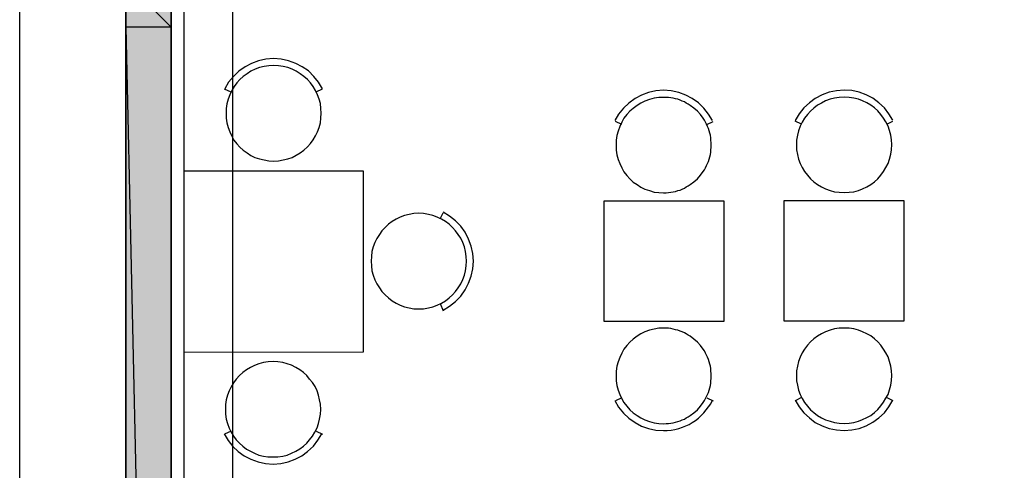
# Model space of a CAD drawing. Header units: millimetres. Extents: x 13115352 to 26511604, y 2875787 to 5794155.
# Tile 48 of 115: x 13118603 to 13123589, y 2888597 to 2890879. Entities that reach past the tile are written whole.
import ezdxf

# ---------------------------------------------------------------- set-up
doc = ezdxf.new("R2010")
doc.units = ezdxf.units.MM
doc.layers.get('0').update_dxf_attribs({"lineweight": 0})

msp = doc.modelspace()

# ---------------------------------------------------------------- hatches: boundary and pattern name
at = {"true_color": 0xdcdcdc}
h = msp.add_hatch(color=254, dxfattribs=at)
h.paths.add_polyline_path([(13119369.5, 2891072.5), (13119139.9, 2891071), (13119369.5, 2890841.4)])
h.paths.add_polyline_path([(13119139.9, 2891071), (13119369.5, 2890841.4), (13119139.9, 2890841.4)])
h = msp.add_hatch(color=254, dxfattribs=at)
h.paths.add_polyline_path([(13119369.5, 2890841.4), (13119139.9, 2890841.4), (13119369.5, 2880524.5)])
h.paths.add_polyline_path([(13119139.9, 2890841.4), (13119369.5, 2880524.5), (13119139.9, 2880524.5)])

# ---------------------------------------------------------------- linework, layer by layer
at = {"color": 7, "linetype": 'Continuous', "lineweight": 30}
for p, q in [((13119139.9, 2897072.2), (13119139.9, 2880025.1)), ((13119369.5, 2894506.2), (13119369.5, 2880524.5))]:
    msp.add_line(p, q, dxfattribs=at)
at = {"color": 251, "linetype": 'Continuous', "lineweight": 25, "true_color": 0x545454}
msp.add_line((13119681, 2894403.3), (13119681, 2887776), dxfattribs=at)
at = {"color": 32, "linetype": 'Continuous', "lineweight": 25, "true_color": 0xdd6e00}
for p, q in [((13119673.8, 2890511.3), (13119640.8, 2890527.1)), ((13121651.4, 2890347.7), (13121619.8, 2890363.5)), ((13122081.9, 2890347.7), (13122114.9, 2890363.5)), ((13122561.2, 2890349.2), (13122529.6, 2890365)), ((13122993.2, 2890349.2), (13123024.7, 2890365)), ((13120731.5, 2889869.9), (13120747.2, 2889901.4)), ((13120731.5, 2889440.8), (13120747.2, 2889404.9)), ((13119673.8, 2888795), (13119640.8, 2888779.2)), ((13120104.3, 2888795), (13120135.9, 2888779.2))]:
    msp.add_line(p, q, dxfattribs=at)
at = {"color": 32, "linetype": 'Continuous', "lineweight": 25, "true_color": 0xb85c00}
for p, q in [((13121651.4, 2888964.3), (13121619.8, 2888948.5)), ((13122081.9, 2888964.3), (13122114.9, 2888948.5)), ((13122561.2, 2888965.7), (13122529.6, 2888948.5)), ((13122993.2, 2888965.7), (13123024.7, 2888950))]:
    msp.add_line(p, q, dxfattribs=at)
at = {"color": 7, "linetype": 'Continuous', "lineweight": 25}
msp.add_lwpolyline([(13118603.2, 2897958.1), (13141864.7, 2897986.8), (13141864.7, 2878414.9), (13118603.2, 2878386.2)], close=True, dxfattribs=at)
at = {"color": 32, "linetype": 'Continuous', "lineweight": 30, "true_color": 0xb85c00}
msp.add_lwpolyline([(13119395.4, 2893883.8), (13119434.1, 2893883.8), (13119434.1, 2883483.7), (13119395.4, 2883483.7), (13119395.4, 2880524.5)], dxfattribs=at)
at = {"color": 254, "linetype": 'Continuous', "lineweight": 25, "true_color": 0xdcdcdc}
for points in [[(13119369.5, 2891072.5), (13119139.9, 2891071), (13119369.5, 2890841.4)], [(13119139.9, 2891071), (13119369.5, 2890841.4), (13119139.9, 2890841.4)], [(13119369.5, 2890841.4), (13119139.9, 2890841.4), (13119369.5, 2880524.5)], [(13119139.9, 2890841.4), (13119369.5, 2880524.5), (13119139.9, 2880524.5)]]:
    msp.add_lwpolyline(points, close=True, dxfattribs=at)
at = {"color": 254, "linetype": 'Continuous', "lineweight": -2, "true_color": 0xdcdcdc}
for points in [[(13119369.5, 2891072.5), (13119139.9, 2891071), (13119369.5, 2890841.4)], [(13119139.9, 2891071), (13119369.5, 2890841.4), (13119139.9, 2890841.4)], [(13119369.5, 2890841.4), (13119139.9, 2890841.4), (13119369.5, 2880524.5)], [(13119139.9, 2890841.4), (13119369.5, 2880524.5), (13119139.9, 2880524.5)]]:
    msp.add_lwpolyline(points, close=True, dxfattribs=at)
at = {"color": 32, "linetype": 'Continuous', "lineweight": 25, "true_color": 0xdd6e00}
for points in [[(13120104.3, 2890512.8), (13120135.9, 2890528.6), (13120115.8, 2890561.6), (13120092.8, 2890591.7), (13120065.6, 2890619), (13120034, 2890640.5), (13120001, 2890657.7), (13119965.1, 2890670.6), (13119927.8, 2890679.3), (13119889.1, 2890682.1), (13119850.3, 2890679.3), (13119813, 2890670.6), (13119777.1, 2890657.7), (13119744.1, 2890640.5), (13119712.5, 2890617.5), (13119685.3, 2890591.7), (13119660.9, 2890561.6), (13119642.2, 2890528.6)], [(13122110.6, 2890367.8), (13122090.5, 2890400.8), (13122067.5, 2890431), (13122040.3, 2890458.2), (13122008.7, 2890479.8), (13121975.7, 2890497), (13121939.8, 2890509.9), (13121902.5, 2890518.5), (13121863.8, 2890521.4), (13121825, 2890518.5), (13121787.7, 2890509.9), (13121751.8, 2890497), (13121718.8, 2890479.8), (13121687.2, 2890456.8), (13121660, 2890431), (13121635.6, 2890400.8), (13121616.9, 2890367.8)], [(13123024.7, 2890369.3), (13123004.7, 2890402.3), (13122981.7, 2890432.4), (13122953, 2890458.2), (13122922.9, 2890481.2), (13122889.8, 2890498.4), (13122854, 2890511.3), (13122816.7, 2890520), (13122777.9, 2890521.4), (13122739.2, 2890518.5), (13122701.8, 2890511.3), (13122666, 2890498.4), (13122631.5, 2890479.8), (13122601.4, 2890458.2), (13122574.1, 2890432.4), (13122549.7, 2890402.3), (13122529.6, 2890367.8)], [(13120747.2, 2889407.8), (13120780.2, 2889427.8), (13120810.4, 2889452.2), (13120836.2, 2889479.5), (13120859.2, 2889511.1), (13120876.4, 2889544.1), (13120889.3, 2889580), (13120897.9, 2889617.3), (13120900.8, 2889656), (13120897.9, 2889694.8), (13120889.3, 2889732.1), (13120876.4, 2889768), (13120859.2, 2889802.4), (13120836.2, 2889832.5), (13120810.4, 2889859.8), (13120780.2, 2889884.2), (13120747.2, 2889904.3)], [(13119637.9, 2888782.1), (13119658, 2888747.6), (13119682.4, 2888717.5), (13119709.7, 2888691.6), (13119739.8, 2888670.1), (13119774.2, 2888652.9), (13119810.1, 2888640), (13119847.4, 2888631.4), (13119886.2, 2888628.5), (13119924.9, 2888631.4), (13119962.2, 2888640), (13119998.1, 2888652.9), (13120031.1, 2888670.1), (13120061.3, 2888691.6), (13120090, 2888718.9), (13120112.9, 2888749), (13120133, 2888782.1)]]:
    msp.add_lwpolyline(points, dxfattribs=at)
for points in [[(13119889.1, 2890162.6), (13119913.4, 2890164.1), (13119937.8, 2890168.4), (13119960.8, 2890174.1), (13119982.3, 2890181.3), (13120003.9, 2890192.8), (13120024, 2890204.2), (13120042.6, 2890218.6), (13120059.8, 2890234.4), (13120075.6, 2890251.6), (13120088.5, 2890270.2), (13120101.4, 2890290.3), (13120111.5, 2890310.4), (13120118.7, 2890333.4), (13120125.8, 2890356.4), (13120128.7, 2890380.8), (13120130.1, 2890405.1), (13120128.7, 2890429.5), (13120125.8, 2890453.9), (13120118.7, 2890476.9), (13120111.5, 2890498.4), (13120101.4, 2890520), (13120088.5, 2890540), (13120075.6, 2890558.7), (13120059.8, 2890575.9), (13120042.6, 2890591.7), (13120024, 2890604.6), (13120003.9, 2890617.5), (13119982.3, 2890627.6), (13119960.8, 2890636.2), (13119937.8, 2890641.9), (13119913.4, 2890644.8), (13119889.1, 2890646.2), (13119864.7, 2890644.8), (13119840.3, 2890641.9), (13119817.3, 2890636.2), (13119795.8, 2890627.6), (13119774.2, 2890617.5), (13119754.2, 2890604.6), (13119735.5, 2890591.7), (13119718.3, 2890575.9), (13119702.5, 2890558.7), (13119689.6, 2890540), (13119676.7, 2890520), (13119666.6, 2890498.4), (13119658, 2890476.9), (13119652.3, 2890452.5), (13119649.4, 2890429.5), (13119648, 2890405.1), (13119649.4, 2890379.3), (13119652.3, 2890356.4), (13119658, 2890332), (13119666.6, 2890310.4), (13119676.7, 2890288.9), (13119688.1, 2890268.8), (13119702.5, 2890250.2), (13119718.3, 2890232.9), (13119735.5, 2890218.6), (13119754.2, 2890204.2), (13119774.2, 2890191.3), (13119794.3, 2890181.3), (13119817.3, 2890174.1), (13119840.3, 2890168.4), (13119864.7, 2890164.1)], [(13122777.9, 2890003.3), (13122802.3, 2890004.8), (13122826.7, 2890007.6), (13122849.7, 2890013.4), (13122871.2, 2890022), (13122892.7, 2890032), (13122912.8, 2890044.9), (13122931.5, 2890057.9), (13122948.7, 2890073.6), (13122963, 2890090.9), (13122977.4, 2890109.5), (13122988.9, 2890129.6), (13123000.3, 2890151.1), (13123007.5, 2890172.7), (13123013.3, 2890197.1), (13123017.6, 2890220), (13123019, 2890245.9), (13123017.6, 2890270.2), (13123013.3, 2890294.6), (13123007.5, 2890317.6), (13123000.3, 2890339.1), (13122988.9, 2890360.7), (13122977.4, 2890380.8), (13122963, 2890399.4), (13122948.7, 2890416.6), (13122931.5, 2890432.4), (13122912.8, 2890445.3), (13122892.7, 2890458.2), (13122871.2, 2890468.3), (13122849.7, 2890475.5), (13122826.7, 2890481.2), (13122802.3, 2890485.5), (13122777.9, 2890486.9), (13122752.1, 2890485.5), (13122729.1, 2890481.2), (13122706.2, 2890475.5), (13122683.2, 2890468.3), (13122663.1, 2890456.8), (13122643, 2890445.3), (13122624.4, 2890431), (13122607.1, 2890415.2), (13122591.3, 2890398), (13122577, 2890379.3), (13122565.5, 2890359.2), (13122555.5, 2890339.1), (13122546.9, 2890316.2), (13122541.1, 2890293.2), (13122536.8, 2890268.8), (13122536.8, 2890244.4), (13122536.8, 2890220), (13122541.1, 2890195.6), (13122546.9, 2890172.7), (13122555.5, 2890151.1), (13122565.5, 2890129.6), (13122577, 2890109.5), (13122591.3, 2890090.9), (13122607.1, 2890073.6), (13122624.4, 2890057.9), (13122643, 2890044.9), (13122663.1, 2890032), (13122683.2, 2890022), (13122706.2, 2890013.4), (13122729.1, 2890007.6), (13122752.1, 2890004.8)], [(13121863.8, 2890001.9), (13121876.7, 2890001.9), (13121888.1, 2890003.3), (13121899.6, 2890004.8), (13121912.5, 2890007.6), (13121924, 2890009.1), (13121935.5, 2890013.4), (13121947, 2890016.2), (13121957, 2890020.5), (13121968.5, 2890026.3), (13121978.6, 2890032), (13121988.6, 2890037.8), (13121998.6, 2890043.5), (13122017.3, 2890057.9), (13122034.5, 2890073.6), (13122050.3, 2890090.9), (13122063.2, 2890109.5), (13122070.4, 2890118.1), (13122076.1, 2890128.2), (13122080.5, 2890139.7), (13122086.2, 2890149.7), (13122090.5, 2890161.2), (13122093.4, 2890172.7), (13122097.7, 2890184.1), (13122100.5, 2890195.6), (13122102, 2890207.1), (13122103.4, 2890220), (13122104.8, 2890231.5), (13122104.8, 2890244.4), (13122104.8, 2890255.9), (13122103.4, 2890268.8), (13122102, 2890280.3), (13122100.5, 2890293.2), (13122097.7, 2890304.7), (13122093.4, 2890316.2), (13122090.5, 2890327.7), (13122086.2, 2890337.7), (13122080.5, 2890349.2), (13122076.1, 2890359.2), (13122070.4, 2890369.3), (13122063.2, 2890379.3), (13122050.3, 2890398), (13122034.5, 2890415.2), (13122017.3, 2890431), (13121998.6, 2890443.9), (13121988.6, 2890451.1), (13121978.6, 2890456.8), (13121968.5, 2890462.6), (13121957, 2890466.9), (13121947, 2890471.2), (13121935.5, 2890475.5), (13121924, 2890478.3), (13121912.5, 2890481.2), (13121899.6, 2890482.6), (13121888.1, 2890484.1), (13121876.7, 2890485.5), (13121863.8, 2890485.5), (13121839.4, 2890484.1), (13121815, 2890481.2), (13121792, 2890474), (13121769, 2890466.9), (13121748.9, 2890456.8), (13121728.9, 2890443.9), (13121710.2, 2890429.5), (13121693, 2890415.2), (13121677.2, 2890398), (13121662.8, 2890379.3), (13121651.4, 2890359.2), (13121641.3, 2890337.7), (13121632.7, 2890314.7), (13121627, 2890291.8), (13121624.1, 2890268.8), (13121622.7, 2890243), (13121624.1, 2890218.6), (13121627, 2890194.2), (13121632.7, 2890171.2), (13121641.3, 2890149.7), (13121651.4, 2890128.2), (13121662.8, 2890108.1), (13121677.2, 2890089.4), (13121693, 2890072.2), (13121710.2, 2890056.4), (13121728.9, 2890043.5), (13121748.9, 2890030.6), (13121769, 2890020.5), (13121792, 2890013.4), (13121815, 2890006.2), (13121839.4, 2890003.3)], [(13119434.1, 2890111), (13119434.1, 2889195.4), (13120344, 2889196.8), (13120344, 2890112.4)], [(13121560.9, 2889351.8), (13122169.4, 2889351.8), (13122169.4, 2889960.3), (13121560.9, 2889960.3)], [(13122472.2, 2889353.2), (13123082.2, 2889353.2), (13123082.2, 2889961.7), (13122472.2, 2889961.7)], [(13120382.7, 2889656), (13120384.2, 2889631.6), (13120387, 2889607.2), (13120392.8, 2889584.3), (13120401.4, 2889561.3), (13120411.4, 2889541.2), (13120424.3, 2889521.1), (13120437.3, 2889502.5), (13120453, 2889485.2), (13120470.3, 2889469.5), (13120488.9, 2889455.1), (13120509, 2889443.6), (13120530.5, 2889433.6), (13120552.1, 2889425), (13120575, 2889419.2), (13120599.4, 2889414.9), (13120623.8, 2889414.9), (13120648.2, 2889414.9), (13120672.6, 2889419.2), (13120695.6, 2889425), (13120717.1, 2889433.6), (13120738.6, 2889443.6), (13120758.7, 2889455.1), (13120777.4, 2889469.5), (13120794.6, 2889485.2), (13120810.4, 2889502.5), (13120823.3, 2889521.1), (13120836.2, 2889541.2), (13120846.3, 2889562.7), (13120854.9, 2889584.3), (13120860.6, 2889607.2), (13120863.5, 2889631.6), (13120864.9, 2889656), (13120863.5, 2889680.4), (13120860.6, 2889704.8), (13120854.9, 2889727.8), (13120846.3, 2889750.7), (13120836.2, 2889772.3), (13120823.3, 2889790.9), (13120810.4, 2889809.6), (13120794.6, 2889826.8), (13120777.4, 2889842.6), (13120758.7, 2889856.9), (13120738.6, 2889868.4), (13120717.1, 2889878.5), (13120695.6, 2889887.1), (13120672.6, 2889892.8), (13120648.2, 2889897.1), (13120623.8, 2889898.6), (13120599.4, 2889897.1), (13120575, 2889892.8), (13120552.1, 2889887.1), (13120530.5, 2889878.5), (13120509, 2889868.4), (13120488.9, 2889856.9), (13120470.3, 2889842.6), (13120453, 2889826.8), (13120437.3, 2889809.6), (13120424.3, 2889790.9), (13120411.4, 2889770.8), (13120401.4, 2889750.7), (13120392.8, 2889727.8), (13120387, 2889704.8), (13120384.2, 2889680.4)], [(13121863.8, 2889315.9), (13121839.4, 2889315.9), (13121815, 2889311.6), (13121792, 2889305.9), (13121769, 2889297.3), (13121748.9, 2889287.2), (13121728.9, 2889275.7), (13121710.2, 2889261.4), (13121693, 2889245.6), (13121677.2, 2889228.4), (13121662.8, 2889209.7), (13121651.4, 2889189.6), (13121641.3, 2889168.1), (13121632.7, 2889146.6), (13121627, 2889123.6), (13121624.1, 2889099.2), (13121622.7, 2889074.8), (13121624.1, 2889050.4), (13121627, 2889026), (13121632.7, 2889003.1), (13121641.3, 2888980.1), (13121651.4, 2888958.6), (13121662.8, 2888939.9), (13121677.2, 2888921.3), (13121693, 2888904), (13121710.2, 2888888.2), (13121728.9, 2888873.9), (13121748.9, 2888862.4), (13121769, 2888852.4), (13121792, 2888843.8), (13121815, 2888838), (13121839.4, 2888833.7), (13121863.8, 2888832.3), (13121876.7, 2888833.7), (13121888.1, 2888833.7), (13121899.6, 2888835.1), (13121912.5, 2888838), (13121924, 2888840.9), (13121935.5, 2888843.8), (13121947, 2888848.1), (13121957, 2888852.4), (13121968.5, 2888856.7), (13121978.6, 2888862.4), (13121988.6, 2888868.2), (13121998.6, 2888873.9), (13122017.3, 2888888.2), (13122034.5, 2888904), (13122050.3, 2888921.3), (13122063.2, 2888939.9), (13122070.4, 2888950), (13122076.1, 2888960), (13122080.5, 2888970), (13122086.2, 2888981.5), (13122090.5, 2888991.6), (13122093.4, 2889003.1), (13122097.7, 2889014.5), (13122100.5, 2889026), (13122102, 2889038.9), (13122103.4, 2889050.4), (13122104.8, 2889061.9), (13122104.8, 2889074.8), (13122104.8, 2889087.7), (13122103.4, 2889099.2), (13122102, 2889112.1), (13122100.5, 2889123.6), (13122097.7, 2889135.1), (13122093.4, 2889146.6), (13122090.5, 2889158), (13122086.2, 2889169.5), (13122080.5, 2889179.6), (13122076.1, 2889189.6), (13122070.4, 2889201.1), (13122063.2, 2889209.7), (13122050.3, 2889228.4), (13122034.5, 2889245.6), (13122017.3, 2889261.4), (13121998.6, 2889275.7), (13121988.6, 2889281.5), (13121978.6, 2889287.2), (13121968.5, 2889292.9), (13121957, 2889297.3), (13121947, 2889301.6), (13121935.5, 2889305.9), (13121924, 2889308.7), (13121912.5, 2889311.6), (13121899.6, 2889314.5), (13121888.1, 2889315.9), (13121876.7, 2889315.9)], [(13122777.9, 2889317.3), (13122752.1, 2889315.9), (13122729.1, 2889313), (13122706.2, 2889307.3), (13122683.2, 2889298.7), (13122663.1, 2889288.6), (13122643, 2889275.7), (13122624.4, 2889262.8), (13122607.1, 2889247), (13122591.3, 2889229.8), (13122577, 2889211.1), (13122565.5, 2889191.1), (13122555.5, 2889169.5), (13122546.9, 2889148), (13122541.1, 2889125), (13122536.8, 2889100.6), (13122536.8, 2889076.2), (13122536.8, 2889050.4), (13122541.1, 2889027.5), (13122546.9, 2889003.1), (13122555.5, 2888981.5), (13122565.5, 2888960), (13122577, 2888939.9), (13122591.3, 2888921.3), (13122607.1, 2888904), (13122624.4, 2888889.7), (13122643, 2888875.3), (13122663.1, 2888862.4), (13122683.2, 2888852.4), (13122706.2, 2888845.2), (13122729.1, 2888839.5), (13122752.1, 2888835.1), (13122777.9, 2888833.7), (13122802.3, 2888835.1), (13122826.7, 2888839.5), (13122849.7, 2888845.2), (13122871.2, 2888853.8), (13122892.7, 2888863.9), (13122912.8, 2888875.3), (13122931.5, 2888889.7), (13122948.7, 2888905.5), (13122963, 2888922.7), (13122977.4, 2888941.3), (13122988.9, 2888961.4), (13123000.3, 2888981.5), (13123007.5, 2889004.5), (13123013.3, 2889027.5), (13123017.6, 2889051.8), (13123019, 2889076.2), (13123017.6, 2889100.6), (13123013.3, 2889125), (13123007.5, 2889148), (13123000.3, 2889171), (13122988.9, 2889191.1), (13122977.4, 2889211.1), (13122963, 2889229.8), (13122948.7, 2889247), (13122931.5, 2889262.8), (13122912.8, 2889277.2), (13122892.7, 2889288.6), (13122871.2, 2889298.7), (13122849.7, 2889307.3), (13122826.7, 2889313), (13122802.3, 2889315.9)], [(13119886.2, 2889148), (13119861.8, 2889146.6), (13119837.4, 2889142.3), (13119814.4, 2889136.5), (13119791.5, 2889127.9), (13119771.4, 2889117.9), (13119751.3, 2889106.4), (13119732.6, 2889092), (13119715.4, 2889076.2), (13119699.6, 2889059), (13119685.3, 2889040.4), (13119673.8, 2889020.3), (13119663.7, 2889000.2), (13119655.1, 2888977.2), (13119649.4, 2888954.3), (13119645.1, 2888929.9), (13119645.1, 2888905.5), (13119645.1, 2888881.1), (13119649.4, 2888856.7), (13119655.1, 2888833.7), (13119663.7, 2888810.8), (13119673.8, 2888790.7), (13119685.3, 2888770.6), (13119699.6, 2888751.9), (13119715.4, 2888734.7), (13119732.6, 2888718.9), (13119751.3, 2888704.6), (13119771.4, 2888693.1), (13119791.5, 2888683), (13119814.4, 2888674.4), (13119837.4, 2888668.7), (13119860.4, 2888665.8), (13119886.2, 2888664.4), (13119910.6, 2888665.8), (13119935, 2888668.7), (13119957.9, 2888674.4), (13119979.5, 2888683), (13120001, 2888693.1), (13120021.1, 2888706), (13120039.7, 2888718.9), (13120057, 2888734.7), (13120071.3, 2888751.9), (13120085.7, 2888770.6), (13120097.1, 2888790.7), (13120108.6, 2888812.2), (13120115.8, 2888833.7), (13120121.5, 2888856.7), (13120125.8, 2888881.1), (13120127.3, 2888905.5), (13120125.8, 2888931.3), (13120121.5, 2888954.3), (13120115.8, 2888977.2), (13120108.6, 2889000.2), (13120098.6, 2889021.7), (13120085.7, 2889041.8), (13120071.3, 2889059), (13120057, 2889076.2), (13120039.7, 2889092), (13120021.1, 2889106.4), (13120001, 2889117.9), (13119979.5, 2889129.3), (13119957.9, 2889136.5), (13119935, 2889142.3), (13119910.6, 2889146.6)]]:
    msp.add_lwpolyline(points, close=True, dxfattribs=at)
at = {"color": 32, "linetype": 'Continuous', "lineweight": 25, "true_color": 0xb85c00}
for points in [[(13121616.9, 2888950), (13121635.6, 2888917), (13121660, 2888886.8), (13121687.2, 2888861), (13121718.8, 2888839.5), (13121751.8, 2888820.8), (13121787.7, 2888807.9), (13121825, 2888800.7), (13121863.8, 2888797.8), (13121882.4, 2888797.8), (13121902.5, 2888800.7), (13121921.2, 2888803.6), (13121939.8, 2888807.9), (13121958.5, 2888815.1), (13121975.7, 2888822.2), (13121992.9, 2888829.4), (13122008.7, 2888839.5), (13122024.5, 2888849.5), (13122040.3, 2888861), (13122053.2, 2888873.9), (13122067.5, 2888888.2), (13122079, 2888902.6), (13122090.5, 2888918.4), (13122102, 2888934.2), (13122110.6, 2888951.4)], [(13122529.6, 2888951.4), (13122549.7, 2888918.4), (13122574.1, 2888888.2), (13122601.4, 2888862.4), (13122631.5, 2888839.5), (13122666, 2888822.2), (13122701.8, 2888809.3), (13122739.2, 2888802.1), (13122777.9, 2888799.3), (13122816.7, 2888802.1), (13122854, 2888809.3), (13122889.8, 2888822.2), (13122922.9, 2888840.9), (13122953, 2888862.4), (13122981.7, 2888888.2), (13123004.7, 2888918.4), (13123024.7, 2888952.8)]]:
    msp.add_lwpolyline(points, dxfattribs=at)

doc.saveas('drawing.dxf')
